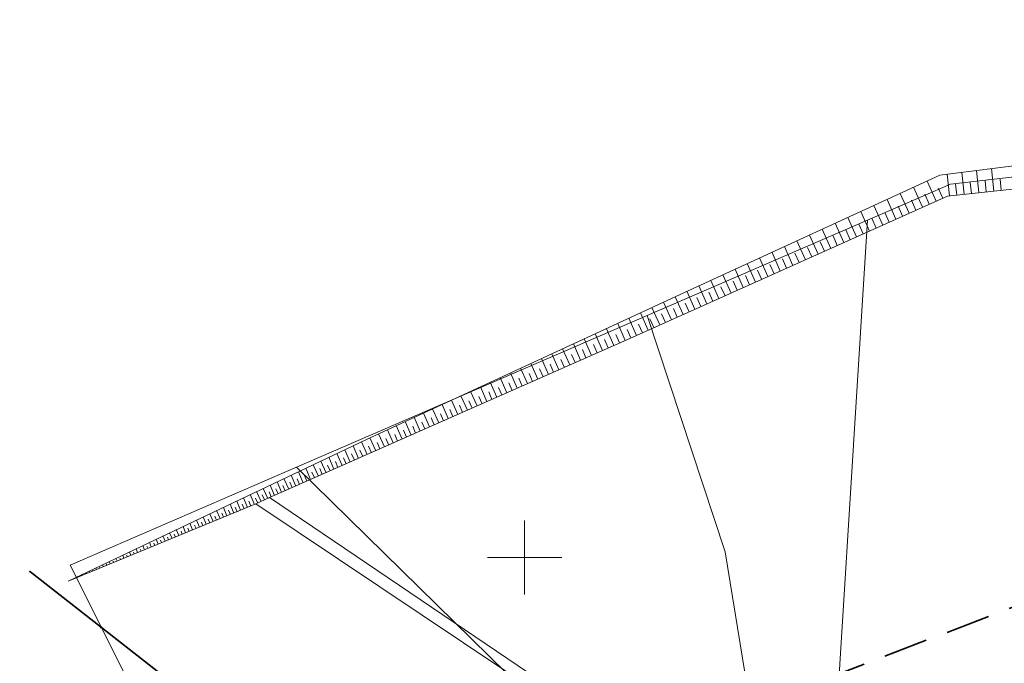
# Model space of a CAD drawing. Header units: metres. Extents: x 6496648 to 6497944, y 5962794 to 5963351.
# Tile 80 of 88: x 6497566 to 6497632, y 5963193 to 5963236. Entities that reach past the tile are written whole.
import ezdxf

# ---------------------------------------------------------------- set-up
doc = ezdxf.new("R2010")
doc.units = ezdxf.units.M
doc.header["$MEASUREMENT"] = 0
doc.linetypes.add('L_0_04', pattern=[1.5, 1, -0.5])
doc.layers.get('0').update_dxf_attribs({"color": 8, "linetype": 'CONTINUOUS', "lineweight": 13})
for name, color, linetype, lineweight in [('217_GRANICA_KONTURU_KLASYFIKCYJNEGO', 8, 'CONTINUOUS', 13), ('218_GRANICA_UzYTKU', 8, 'CONTINUOUS', 13), ('219_LINIA_GRANICY', 3, 'CONTINUOUS', 35), ('RoW_MELIORACYJNY__POWIERZCHNIA_', 8, 'CONTINUOUS', 13), ('siatka', 8, 'CONTINUOUS', 13), ('SKARPA_UMOCNIONA__POWIERZCHNIA_', 8, 'CONTINUOUS', 13), ('ZAKRES', 190, 'L_0_04', 35)]:
    doc.layers.add(name, color=color, linetype=linetype, lineweight=lineweight)

# ---------------------------------------------------------------- blocks, each defined once
blk = doc.blocks.new('GRO')
at = {"color": 0, "linetype": 'Continuous', "lineweight": 13}
blk.add_circle((0, 0), 0.1, dxfattribs=at)

msp = doc.modelspace()

# ---------------------------------------------------------------- linework, layer by layer
at = {"layer": '217_GRANICA_KONTURU_KLASYFIKCYJNEGO', "flags": 128}
for points in [[(6497692.59, 5963232.51), (6497628.76, 5963225.19)], [(6497628.76, 5963225.19), (6497623.14, 5963222.76)], [(6497623.14, 5963222.76), (6497608.28, 5963216.33)], [(6497620.34, 5963177.65), (6497623.14, 5963222.76)], [(6497608.28, 5963216.33), (6497584.59, 5963206.09)], [(6497613.53, 5963200.37), (6497608.28, 5963216.33)], [(6497584.59, 5963206.09), (6497615.37, 5963175.93)], [(6497617.42, 5963176.64), (6497613.53, 5963200.37)], [(6497571.42, 5963195.28), (6497566.56, 5963199.08)], [(6497586.15, 5963165.78), (6497571.42, 5963195.28)]]:
    msp.add_lwpolyline(points, dxfattribs=at)
at = {"layer": '218_GRANICA_UzYTKU', "flags": 128}
for points in [[(6497692.59, 5963232.51), (6497628.76, 5963225.19)], [(6497628.76, 5963225.19), (6497623.14, 5963222.76)], [(6497623.14, 5963222.76), (6497608.28, 5963216.33)], [(6497620.34, 5963177.65), (6497623.14, 5963222.76)], [(6497608.28, 5963216.33), (6497584.59, 5963206.09)], [(6497613.53, 5963200.37), (6497608.28, 5963216.33)], [(6497584.59, 5963206.09), (6497569.32, 5963199.49)], [(6497615.37, 5963175.93), (6497584.59, 5963206.09)], [(6497617.42, 5963176.64), (6497613.53, 5963200.37)], [(6497571.42, 5963195.28), (6497566.56, 5963199.08)], [(6497569.32, 5963199.49), (6497571.42, 5963195.28)], [(6497571.42, 5963195.28), (6497602.05, 5963171.3)], [(6497571.42, 5963195.28), (6497586.15, 5963165.78)]]:
    msp.add_lwpolyline(points, dxfattribs=at)
at = {"layer": '219_LINIA_GRANICY', "flags": 128}
for points in [[(6497566.56, 5963199.08), (6497571.42, 5963195.28)], [(6497602.05, 5963171.3), (6497571.42, 5963195.28)]]:
    msp.add_lwpolyline(points, dxfattribs=at)
at = {"layer": 'RoW_MELIORACYJNY__POWIERZCHNIA_', "flags": 128}
msp.add_lwpolyline([(6497582.78, 5963204.04), (6497599.56, 5963192.69), (6497610.81, 5963185.15), (6497621.63, 5963177.78), (6497620.94, 5963177.36), (6497606.64, 5963186.87), (6497601.45, 5963190.51), (6497581.85, 5963203.61)], dxfattribs=at)
at = {"layer": 'siatka', "flags": 128}
for points in [[(6497600, 5963197.5), (6497600, 5963202.5)], [(6497597.5, 5963200), (6497602.5, 5963200)]]:
    msp.add_lwpolyline(points, dxfattribs=at)
at = {"layer": 'SKARPA_UMOCNIONA__POWIERZCHNIA_', "flags": 128}
for points in [[(6497708.91, 5963256.52), (6497696.5, 5963235.79), (6497692.51, 5963231.41), (6497668.84, 5963228.73), (6497628.56, 5963224.39), (6497606.89, 5963214.69), (6497582.78, 5963204.04), (6497581.85, 5963203.61), (6497569.18, 5963198.41), (6497589.32, 5963207.97), (6497611.08, 5963218.01), (6497628.03, 5963225.8), (6497640.14, 5963227.32), (6497663.74, 5963230.15), (6497689.65, 5963233.35), (6497694.42, 5963236.65)], [(6497630.67, 5963224.62), (6497630.5, 5963226.11)], [(6497631.67, 5963224.73), (6497631.51, 5963226.24)], [(6497628.69, 5963224.4), (6497628.53, 5963225.86)], [(6497629.67, 5963224.51), (6497629.51, 5963225.99)], [(6497631.17, 5963224.67), (6497631.09, 5963225.42)], [(6497632.18, 5963224.78), (6497632.1, 5963225.54)], [(6497626.87, 5963223.63), (6497626.26, 5963224.99)], [(6497627.78, 5963224.04), (6497627.17, 5963225.4)], [(6497628.23, 5963224.24), (6497627.92, 5963224.93)], [(6497629.18, 5963224.46), (6497629.1, 5963225.19)], [(6497630.17, 5963224.56), (6497630.09, 5963225.31)], [(6497625.07, 5963222.83), (6497624.47, 5963224.16)], [(6497625.97, 5963223.23), (6497625.36, 5963224.57)], [(6497626.42, 5963223.43), (6497626.11, 5963224.11)], [(6497627.32, 5963223.84), (6497627.02, 5963224.51)], [(6497624.18, 5963222.43), (6497623.58, 5963223.76)], [(6497625.52, 5963223.03), (6497625.22, 5963223.7)], [(6497622.41, 5963221.64), (6497621.83, 5963222.95)], [(6497623.29, 5963222.03), (6497622.7, 5963223.35)], [(6497623.73, 5963222.23), (6497623.44, 5963222.89)], [(6497624.62, 5963222.63), (6497624.32, 5963223.29)], [(6497620.67, 5963220.86), (6497620.09, 5963222.15)], [(6497621.54, 5963221.25), (6497620.96, 5963222.55)], [(6497621.98, 5963221.44), (6497621.68, 5963222.1)], [(6497622.85, 5963221.84), (6497622.56, 5963222.49)], [(6497619.81, 5963220.47), (6497619.24, 5963221.76)], [(6497621.11, 5963221.05), (6497620.82, 5963221.7)], [(6497618.11, 5963219.71), (6497617.54, 5963220.98)], [(6497618.96, 5963220.09), (6497618.38, 5963221.37)], [(6497619.38, 5963220.28), (6497619.1, 5963220.92)], [(6497620.24, 5963220.67), (6497619.95, 5963221.31)], [(6497616.42, 5963218.96), (6497615.86, 5963220.21)], [(6497617.26, 5963219.33), (6497616.7, 5963220.59)], [(6497617.68, 5963219.52), (6497617.4, 5963220.15)], [(6497618.53, 5963219.9), (6497618.25, 5963220.54)], [(6497614.76, 5963218.21), (6497614.21, 5963219.45)], [(6497615.59, 5963218.58), (6497615.03, 5963219.83)], [(6497616.84, 5963219.14), (6497616.56, 5963219.77)], [(6497613.94, 5963217.84), (6497613.39, 5963219.07)], [(6497615.17, 5963218.4), (6497614.9, 5963219.02)], [(6497616, 5963218.77), (6497615.73, 5963219.39)], [(6497612.31, 5963217.12), (6497611.77, 5963218.33)], [(6497613.12, 5963217.48), (6497612.58, 5963218.7)], [(6497613.53, 5963217.66), (6497613.25, 5963218.27)], [(6497614.35, 5963218.03), (6497614.07, 5963218.64)], [(6497610.7, 5963216.4), (6497610.17, 5963217.59)], [(6497611.5, 5963216.75), (6497610.96, 5963217.96)], [(6497611.9, 5963216.93), (6497611.63, 5963217.54)], [(6497612.71, 5963217.3), (6497612.44, 5963217.9)], [(6497609.12, 5963215.69), (6497608.59, 5963216.86)], [(6497609.91, 5963216.04), (6497609.38, 5963217.22)], [(6497610.3, 5963216.22), (6497610.04, 5963216.81)], [(6497611.1, 5963216.58), (6497610.83, 5963217.17)], [(6497607.56, 5963214.99), (6497607.04, 5963216.15)], [(6497608.34, 5963215.34), (6497607.81, 5963216.5)], [(6497609.51, 5963215.86), (6497609.25, 5963216.45)], [(6497606.79, 5963214.64), (6497606.28, 5963215.8)], [(6497607.95, 5963215.16), (6497607.69, 5963215.74)], [(6497608.73, 5963215.51), (6497608.46, 5963216.1)], [(6497605.26, 5963213.97), (6497604.77, 5963215.1)], [(6497606.02, 5963214.31), (6497605.52, 5963215.44)], [(6497606.4, 5963214.48), (6497606.15, 5963215.05)], [(6497607.17, 5963214.82), (6497606.91, 5963215.39)], [(6497603.77, 5963213.31), (6497603.29, 5963214.41)], [(6497604.51, 5963213.64), (6497604.02, 5963214.75)], [(6497604.89, 5963213.81), (6497604.64, 5963214.37)], [(6497605.64, 5963214.14), (6497605.39, 5963214.7)], [(6497602.31, 5963212.67), (6497601.84, 5963213.75)], [(6497603.04, 5963212.99), (6497602.56, 5963214.08)], [(6497603.41, 5963213.15), (6497603.16, 5963213.7)], [(6497604.14, 5963213.48), (6497603.9, 5963214.03)], [(6497600.89, 5963212.04), (6497600.42, 5963213.09)], [(6497601.6, 5963212.35), (6497601.13, 5963213.42)], [(6497601.95, 5963212.51), (6497601.72, 5963213.05)], [(6497602.68, 5963212.83), (6497602.44, 5963213.37)], [(6497598.8, 5963211.12), (6497598.35, 5963212.14)], [(6497599.49, 5963211.42), (6497599.04, 5963212.45)], [(6497600.19, 5963211.73), (6497599.72, 5963212.77)], [(6497600.54, 5963211.88), (6497600.3, 5963212.41)], [(6497601.24, 5963212.19), (6497601.01, 5963212.72)], [(6497597.45, 5963210.52), (6497597.01, 5963211.52)], [(6497598.12, 5963210.82), (6497597.68, 5963211.83)], [(6497598.46, 5963210.97), (6497598.24, 5963211.47)], [(6497599.15, 5963211.27), (6497598.92, 5963211.78)], [(6497599.84, 5963211.57), (6497599.61, 5963212.09)], [(6497596.13, 5963209.94), (6497595.7, 5963210.91)], [(6497596.79, 5963210.23), (6497596.35, 5963211.21)], [(6497597.12, 5963210.37), (6497596.9, 5963210.87)], [(6497597.79, 5963210.67), (6497597.57, 5963211.17)], [(6497594.84, 5963209.37), (6497594.42, 5963210.32)], [(6497595.48, 5963209.65), (6497595.05, 5963210.62)], [(6497595.8, 5963209.79), (6497595.59, 5963210.28)], [(6497596.46, 5963210.08), (6497596.24, 5963210.57)], [(6497593.57, 5963208.81), (6497593.16, 5963209.74)], [(6497594.2, 5963209.09), (6497593.78, 5963210.03)], [(6497594.52, 5963209.23), (6497594.31, 5963209.7)], [(6497595.16, 5963209.51), (6497594.95, 5963209.99)], [(6497591.73, 5963207.99), (6497591.33, 5963208.9)], [(6497592.33, 5963208.26), (6497591.93, 5963209.17)], [(6497592.64, 5963208.4), (6497592.44, 5963208.86)], [(6497592.95, 5963208.53), (6497592.54, 5963209.46)], [(6497593.26, 5963208.67), (6497593.06, 5963209.13)], [(6497593.89, 5963208.95), (6497593.68, 5963209.42)], [(6497590.53, 5963207.46), (6497590.14, 5963208.35)], [(6497591.12, 5963207.73), (6497590.73, 5963208.62)], [(6497591.42, 5963207.86), (6497591.23, 5963208.31)], [(6497592.03, 5963208.13), (6497591.83, 5963208.58)], [(6497588.78, 5963206.69), (6497588.41, 5963207.54)], [(6497589.36, 5963206.94), (6497588.98, 5963207.81)], [(6497589.65, 5963207.07), (6497589.45, 5963207.51)], [(6497589.94, 5963207.2), (6497589.55, 5963208.08)], [(6497590.23, 5963207.33), (6497590.04, 5963207.77)], [(6497590.82, 5963207.59), (6497590.63, 5963208.04)], [(6497587.67, 5963206.2), (6497587.31, 5963207.01)], [(6497588.22, 5963206.44), (6497587.85, 5963207.27)], [(6497588.5, 5963206.57), (6497588.31, 5963206.99)], [(6497589.07, 5963206.82), (6497588.88, 5963207.24)], [(6497586.07, 5963205.49), (6497585.73, 5963206.26)], [(6497586.59, 5963205.72), (6497586.24, 5963206.51)], [(6497586.86, 5963205.84), (6497586.68, 5963206.24)], [(6497587.12, 5963205.96), (6497586.77, 5963206.76)], [(6497587.39, 5963206.08), (6497587.22, 5963206.48)], [(6497587.94, 5963206.32), (6497587.76, 5963206.73)], [(6497584.55, 5963204.82), (6497584.23, 5963205.55)], [(6497585.05, 5963205.04), (6497584.72, 5963205.79)], [(6497585.3, 5963205.15), (6497585.13, 5963205.53)], [(6497585.55, 5963205.26), (6497585.22, 5963206.02)], [(6497585.81, 5963205.38), (6497585.64, 5963205.76)], [(6497586.33, 5963205.61), (6497586.16, 5963206)], [(6497583.12, 5963204.19), (6497582.81, 5963204.88)], [(6497583.59, 5963204.4), (6497583.28, 5963205.1)], [(6497583.83, 5963204.5), (6497583.67, 5963204.86)], [(6497584.07, 5963204.61), (6497583.75, 5963205.33)], [(6497584.31, 5963204.72), (6497584.15, 5963205.08)], [(6497584.8, 5963204.93), (6497584.64, 5963205.3)], [(6497581.75, 5963203.57), (6497581.47, 5963204.24)], [(6497582.21, 5963203.77), (6497581.9, 5963204.45)], [(6497582.43, 5963203.88), (6497582.28, 5963204.22)], [(6497582.66, 5963203.98), (6497582.35, 5963204.66)], [(6497582.89, 5963204.09), (6497582.74, 5963204.43)], [(6497583.35, 5963204.29), (6497583.2, 5963204.64)], [(6497580.36, 5963203), (6497580.11, 5963203.6)], [(6497580.82, 5963203.19), (6497580.56, 5963203.81)], [(6497581.05, 5963203.28), (6497580.92, 5963203.6)], [(6497581.29, 5963203.38), (6497581.02, 5963204.03)], [(6497581.52, 5963203.47), (6497581.38, 5963203.81)], [(6497581.98, 5963203.67), (6497581.82, 5963204)], [(6497578.97, 5963202.43), (6497578.75, 5963202.95)], [(6497579.43, 5963202.62), (6497579.2, 5963203.17)], [(6497579.66, 5963202.71), (6497579.55, 5963202.99)], [(6497579.89, 5963202.81), (6497579.66, 5963203.38)], [(6497580.13, 5963202.9), (6497580.01, 5963203.2)], [(6497580.59, 5963203.09), (6497580.46, 5963203.4)], [(6497577.58, 5963201.86), (6497577.39, 5963202.31)], [(6497577.81, 5963201.95), (6497577.71, 5963202.18)], [(6497578.04, 5963202.05), (6497577.84, 5963202.52)], [(6497578.27, 5963202.14), (6497578.17, 5963202.39)], [(6497578.5, 5963202.24), (6497578.3, 5963202.74)], [(6497578.74, 5963202.33), (6497578.63, 5963202.59)], [(6497579.2, 5963202.52), (6497579.09, 5963202.79)], [(6497576.19, 5963201.29), (6497576.03, 5963201.66)], [(6497576.42, 5963201.38), (6497576.34, 5963201.58)], [(6497576.65, 5963201.48), (6497576.48, 5963201.88)], [(6497576.88, 5963201.57), (6497576.8, 5963201.78)], [(6497577.11, 5963201.67), (6497576.94, 5963202.09)], [(6497577.34, 5963201.76), (6497577.25, 5963201.98)], [(6497574.79, 5963200.71), (6497574.67, 5963201.02)], [(6497575.03, 5963200.81), (6497574.96, 5963200.97)], [(6497575.26, 5963200.9), (6497575.12, 5963201.23)], [(6497575.49, 5963201), (6497575.42, 5963201.17)], [(6497575.72, 5963201.09), (6497575.58, 5963201.45)], [(6497575.95, 5963201.19), (6497575.88, 5963201.37)], [(6497572.94, 5963199.95), (6497572.86, 5963200.16)], [(6497573.17, 5963200.05), (6497573.13, 5963200.16)], [(6497573.4, 5963200.14), (6497573.31, 5963200.37)], [(6497573.64, 5963200.24), (6497573.59, 5963200.36)], [(6497573.87, 5963200.33), (6497573.76, 5963200.59)], [(6497574.1, 5963200.43), (6497574.05, 5963200.56)], [(6497574.33, 5963200.52), (6497574.22, 5963200.8)], [(6497574.56, 5963200.62), (6497574.5, 5963200.76)], [(6497571.55, 5963199.38), (6497571.5, 5963199.51)], [(6497571.78, 5963199.48), (6497571.75, 5963199.55)], [(6497572.01, 5963199.57), (6497571.95, 5963199.73)], [(6497572.25, 5963199.67), (6497572.21, 5963199.75)], [(6497572.48, 5963199.76), (6497572.4, 5963199.94)], [(6497572.71, 5963199.86), (6497572.67, 5963199.95)], [(6497570.16, 5963198.81), (6497570.14, 5963198.86)], [(6497570.39, 5963198.91), (6497570.38, 5963198.94)], [(6497570.62, 5963199), (6497570.59, 5963199.08)], [(6497570.85, 5963199.1), (6497570.84, 5963199.14)], [(6497571.09, 5963199.19), (6497571.04, 5963199.29)], [(6497571.32, 5963199.29), (6497571.29, 5963199.34)], [(6497569.7, 5963198.62), (6497569.68, 5963198.65)], [(6497569.93, 5963198.72), (6497569.92, 5963198.74)]]:
    msp.add_lwpolyline(points, dxfattribs=at)
at = {"layer": 'ZAKRES', "ltscale": 3, "flags": 128}
msp.add_lwpolyline([(6497692.5, 5963219.5), (6497716, 5963186.5), (6497672.2, 5963172.1), (6497502, 5963111.8), (6497349, 5963052), (6497312.6, 5963038.4), (6497228.6, 5963030.4), (6497133.5, 5963045.2), (6496948.4, 5963119.5), (6496936.6, 5963083.2), (6496927.9, 5963075.7), (6496873, 5963095.9), (6496849.7, 5963104.2), (6496824.8, 5963105.1), (6496784.8, 5963107.4), (6496786.6, 5963174.3), (6496788.5, 5963184), (6496695.2, 5963217.9), (6496711.8, 5963253.1), (6496961, 5963151.5), (6497143.1, 5963082.8), (6497228.1, 5963066.8), (6497302.3, 5963072), (6497492.1, 5963142.6)], close=True, dxfattribs=at)

# ---------------------------------------------------------------- block references
at = {"xscale": 0.5, "yscale": 0.5, "zscale": 0.5}
msp.add_blockref('GRO', (6497571.42, 5963195.28), dxfattribs=at)

doc.saveas('drawing.dxf')
